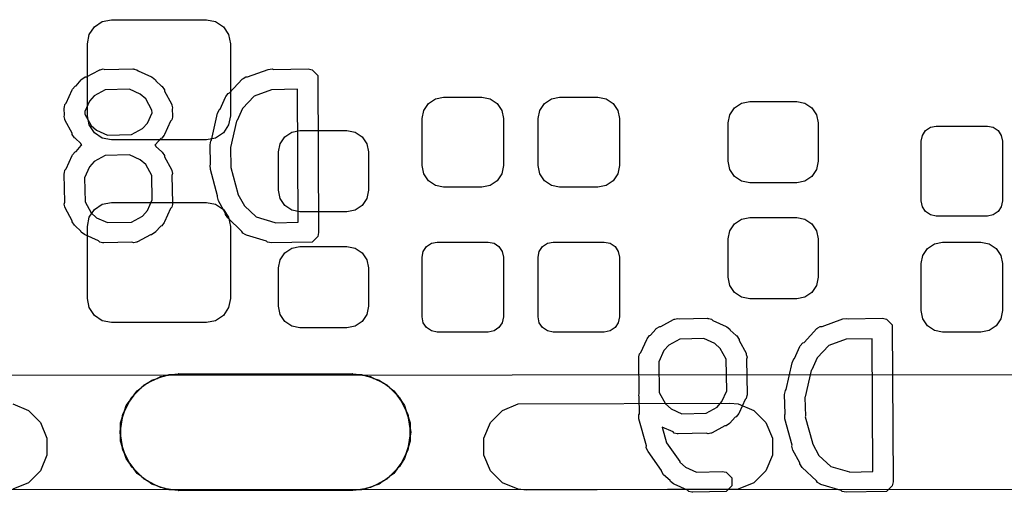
# Model space of a CAD drawing. Extents: x 138 to 258, y -115 to -93.
# Tile 6 of 44: x 142.66 to 146.97, y -111.49 to -109.42. Entities that reach past the tile are written whole.
import ezdxf

# ---------------------------------------------------------------- set-up
doc = ezdxf.new("R2010")
doc.units = 0
doc.layers.add('BLACK', color=7, linetype='CONTINUOUS')

msp = doc.modelspace()

# ---------------------------------------------------------------- linework, layer by layer
at = {"layer": 'BLACK', "linetype": 'CONTINUOUS'}
for p, q in [((142.967538, -109.485689), (142.99043, -109.45143)), ((142.99043, -109.45143), (143.024689, -109.428538)), ((143.024689, -109.428538), (143.0651, -109.4205)), ((143.0651, -109.4205), (143.4801, -109.4205)), ((143.4801, -109.4205), (143.520511, -109.428538)), ((143.520511, -109.428538), (143.55477, -109.45143)), ((143.55477, -109.45143), (143.577662, -109.485689)), ((142.9595, -109.5261), (142.967538, -109.485689)), ((143.577662, -109.485689), (143.5857, -109.5261)), ((142.9595, -109.8411), (142.9595, -109.5261)), ((143.5857, -109.5261), (143.5857, -109.8411)), ((142.934914, -109.681423), (142.949747, -109.671512)), ((142.949747, -109.671512), (142.955042, -109.671512)), ((142.955042, -109.671512), (143.010658, -109.640928)), ((143.010658, -109.640928), (143.012866, -109.640323)), ((143.012866, -109.640323), (143.013609, -109.639581)), ((143.013609, -109.639581), (143.015765, -109.639529)), ((143.015765, -109.639529), (143.027864, -109.636216)), ((143.027864, -109.636216), (143.036325, -109.639036)), ((143.036325, -109.639036), (143.158831, -109.636101)), ((143.158831, -109.636101), (143.161076, -109.636547)), ((143.161076, -109.636547), (143.162072, -109.636216)), ((143.162072, -109.636216), (143.164164, -109.637161)), ((143.164164, -109.637161), (143.176327, -109.639581)), ((143.176327, -109.639581), (143.181944, -109.645198)), ((143.181944, -109.645198), (143.240163, -109.671512)), ((143.240163, -109.671512), (143.240191, -109.671513)), ((143.240191, -109.671513), (143.240219, -109.671538)), ((143.240219, -109.671538), (143.243141, -109.672859)), ((143.243141, -109.672859), (143.257233, -109.683796)), ((143.641849, -109.678453), (143.652237, -109.671512)), ((143.652237, -109.671512), (143.6608, -109.671512)), ((143.6608, -109.671512), (143.751071, -109.638447)), ((143.751071, -109.638447), (143.768769, -109.636216)), ((143.768769, -109.636216), (143.77446, -109.639061)), ((143.77446, -109.639061), (143.925185, -109.636101)), ((143.925185, -109.636101), (143.942681, -109.639581)), ((143.942681, -109.639581), (143.967425, -109.664325)), ((143.967425, -109.664325), (143.970905, -110.352381)), ((142.894418, -109.725237), (142.905355, -109.711145)), ((142.905355, -109.711145), (142.909579, -109.709736)), ((142.909579, -109.709736), (142.932652, -109.68395)), ((142.932652, -109.68395), (142.932704, -109.683796)), ((142.932704, -109.683796), (142.932874, -109.683702)), ((142.932874, -109.683702), (142.934914, -109.681423)), ((143.257233, -109.683796), (143.258641, -109.688022)), ((143.258641, -109.688022), (143.284424, -109.711092)), ((143.284424, -109.711092), (143.284581, -109.711145)), ((143.284581, -109.711145), (143.284675, -109.711317)), ((143.284675, -109.711317), (143.286954, -109.713356)), ((143.286954, -109.713356), (143.296865, -109.728188)), ((143.581285, -109.741285), (143.637405, -109.681423)), ((143.637405, -109.681423), (143.639308, -109.680151)), ((143.639308, -109.680151), (143.639778, -109.679212)), ((143.639778, -109.679212), (143.641849, -109.678453)), ((142.866757, -109.786433), (142.893071, -109.728217)), ((142.893071, -109.728187), (142.893098, -109.728156)), ((142.893071, -109.728217), (142.893071, -109.728187)), ((142.893098, -109.728156), (142.894418, -109.725237)), ((142.98938, -109.753715), (142.967898, -109.777723)), ((143.037245, -109.727393), (142.98938, -109.753715)), ((143.143125, -109.724856), (143.037245, -109.727393)), ((143.190656, -109.74634), (143.143125, -109.724856)), ((143.21466, -109.767819), (143.190656, -109.74634)), ((143.296865, -109.728188), (143.296864, -109.733482)), ((143.296864, -109.733482), (143.32745, -109.7891)), ((143.539904, -109.81264), (143.563631, -109.760148)), ((143.563631, -109.760118), (143.563657, -109.760089)), ((143.563631, -109.760148), (143.563631, -109.760118)), ((143.563657, -109.760089), (143.564978, -109.757168)), ((143.564978, -109.757168), (143.575915, -109.743076)), ((143.575915, -109.743076), (143.581285, -109.741285)), ((143.689557, -109.75516), (143.638447, -109.80968)), ((143.76516, -109.727467), (143.689557, -109.75516)), ((143.765528, -109.727541), (143.76516, -109.727467)), ((143.879684, -109.725298), (143.765528, -109.727541)), ((143.882629, -110.307496), (143.879684, -109.725298)), ((144.482415, -109.766904), (144.51838, -109.75975)), ((144.51838, -109.75975), (144.68602, -109.75975)), ((144.68602, -109.75975), (144.721985, -109.766904)), ((144.990415, -109.766904), (145.02638, -109.75975)), ((145.02638, -109.75975), (145.19402, -109.75975)), ((145.19402, -109.75975), (145.229985, -109.766904)), ((142.857775, -109.806306), (142.85872, -109.804213)), ((142.85872, -109.804213), (142.86114, -109.792051)), ((142.86114, -109.792051), (142.866757, -109.786433)), ((142.967898, -109.777723), (142.947749, -109.822301)), ((143.241311, -109.816282), (143.21466, -109.767819)), ((143.32745, -109.7891), (143.328054, -109.791308)), ((143.328054, -109.791308), (143.328797, -109.792051)), ((143.328797, -109.792051), (143.328983, -109.794699)), ((143.328983, -109.794699), (143.332162, -109.806305)), ((144.431554, -109.817765), (144.451926, -109.787276)), ((144.451926, -109.787276), (144.482415, -109.766904)), ((144.721985, -109.766904), (144.752474, -109.787276)), ((144.752474, -109.787276), (144.772846, -109.817765)), ((144.939554, -109.817765), (144.959926, -109.787276)), ((144.959926, -109.787276), (144.990415, -109.766904)), ((145.229985, -109.766904), (145.260474, -109.787276)), ((145.260474, -109.787276), (145.280846, -109.817765)), ((145.791776, -109.806326), (145.822265, -109.785954)), ((145.822265, -109.785954), (145.85823, -109.7788)), ((145.85823, -109.7788), (146.06397, -109.7788)), ((146.06397, -109.7788), (146.099935, -109.785954)), ((146.099935, -109.785954), (146.130424, -109.806326)), ((142.85766, -109.809547), (142.858106, -109.807301)), ((142.859724, -109.83887), (142.85766, -109.809547)), ((142.858106, -109.807301), (142.857775, -109.806306)), ((142.857775, -109.844719), (142.859724, -109.83887)), ((142.860953, -109.856324), (142.857775, -109.844719)), ((142.947749, -109.822301), (142.948625, -109.834743)), ((142.948625, -109.834743), (142.975273, -109.883202)), ((142.967538, -109.881511), (142.9595, -109.8411)), ((143.222036, -109.873301), (143.242187, -109.828722)), ((143.242187, -109.828722), (143.241311, -109.816282)), ((143.331215, -109.846813), (143.328797, -109.858974)), ((143.332162, -109.806305), (143.330212, -109.812153)), ((143.330212, -109.812153), (143.332277, -109.841478)), ((143.332162, -109.84472), (143.331215, -109.846813)), ((143.332277, -109.841478), (143.33183, -109.843724)), ((143.33183, -109.843724), (143.332162, -109.84472)), ((143.502965, -109.94851), (143.529585, -109.830389)), ((143.529585, -109.830389), (143.537205, -109.81426)), ((143.537205, -109.81426), (143.539904, -109.81264)), ((143.5857, -109.8411), (143.577662, -109.881511)), ((143.638447, -109.80968), (143.614833, -109.861924)), ((144.4244, -109.85373), (144.431554, -109.817765)), ((144.772846, -109.817765), (144.78, -109.85373)), ((144.9324, -109.85373), (144.939554, -109.817765)), ((145.280846, -109.817765), (145.288, -109.85373)), ((145.76425, -109.87278), (145.771404, -109.836815)), ((145.771404, -109.836815), (145.791776, -109.806326)), ((146.130424, -109.806326), (146.150796, -109.836815)), ((146.150796, -109.836815), (146.15795, -109.87278)), ((142.86114, -109.858974), (142.860953, -109.856324)), ((142.861882, -109.859716), (142.86114, -109.858974)), ((142.862487, -109.861924), (142.861882, -109.859716)), ((142.893071, -109.917542), (142.862487, -109.861924)), ((142.99043, -109.91577), (142.967538, -109.881511)), ((142.975273, -109.883202), (142.99928, -109.904683)), ((143.200555, -109.897309), (143.222036, -109.873301)), ((143.323179, -109.864591), (143.296865, -109.922808)), ((143.328797, -109.858974), (143.323179, -109.864591)), ((143.577662, -109.881511), (143.55477, -109.91577)), ((143.612303, -109.865183), (143.586363, -109.980293)), ((143.614833, -109.861924), (143.612303, -109.865183)), ((144.4244, -110.05947), (144.4244, -109.85373)), ((144.78, -109.85373), (144.78, -110.05947)), ((144.9324, -110.05947), (144.9324, -109.85373)), ((145.288, -109.85373), (145.288, -110.05947)), ((145.76425, -110.04042), (145.76425, -109.87278)), ((146.15795, -109.87278), (146.15795, -110.04042)), ((146.628143, -109.906093), (146.649568, -109.891777)), ((146.649568, -109.891777), (146.67484, -109.88675)), ((146.67484, -109.88675), (146.89836, -109.88675)), ((146.89836, -109.88675), (146.923632, -109.891777)), ((146.923632, -109.891777), (146.945057, -109.906093)), ((142.893072, -109.922838), (142.893071, -109.917542)), ((142.902983, -109.93767), (142.893072, -109.922838)), ((143.024689, -109.938662), (142.99043, -109.91577)), ((142.99928, -109.904683), (143.046811, -109.926168)), ((143.046811, -109.926168), (143.15269, -109.923631)), ((143.15269, -109.923631), (143.200555, -109.897309)), ((143.295518, -109.925788), (143.284581, -109.93988)), ((143.296837, -109.922868), (143.295518, -109.925788)), ((143.296865, -109.922838), (143.296837, -109.922868)), ((143.296865, -109.922808), (143.296865, -109.922838)), ((143.55477, -109.91577), (143.520511, -109.938662)), ((143.802904, -109.963815), (143.823276, -109.933326)), ((143.823276, -109.933326), (143.853765, -109.912954)), ((143.853765, -109.912954), (143.88973, -109.9058)), ((143.88973, -109.9058), (144.09547, -109.9058)), ((144.09547, -109.9058), (144.131435, -109.912954)), ((144.131435, -109.912954), (144.161924, -109.933326)), ((144.161924, -109.933326), (144.182296, -109.963815)), ((146.6088, -109.95279), (146.613827, -109.927518)), ((146.613827, -109.927518), (146.628143, -109.906093)), ((146.945057, -109.906093), (146.959373, -109.927518)), ((146.959373, -109.927518), (146.9644, -109.95279)), ((142.90526, -109.939707), (142.902983, -109.93767)), ((142.905355, -109.93988), (142.90526, -109.939707)), ((142.905511, -109.939932), (142.905355, -109.93988)), ((142.931294, -109.963001), (142.905511, -109.939932)), ((142.909579, -109.997119), (142.932652, -109.971333)), ((142.932703, -109.967228), (142.931294, -109.963001)), ((142.932652, -109.971333), (142.932704, -109.971179)), ((142.934841, -109.968887), (142.932703, -109.967228)), ((142.932704, -109.971179), (142.932874, -109.971085)), ((142.932874, -109.971085), (142.934841, -109.968887)), ((143.0651, -109.9467), (143.024689, -109.938662)), ((143.4801, -109.9467), (143.0651, -109.9467)), ((143.257062, -109.967321), (143.255095, -109.96952)), ((143.255095, -109.96952), (143.257233, -109.971179)), ((143.257233, -109.967228), (143.257062, -109.967321)), ((143.257284, -109.967073), (143.257233, -109.967228)), ((143.257233, -109.971179), (143.258641, -109.975405)), ((143.280356, -109.941288), (143.257284, -109.967073)), ((143.258641, -109.975405), (143.284424, -109.998475)), ((143.284581, -109.93988), (143.280356, -109.941288)), ((143.520511, -109.938662), (143.4801, -109.9467)), ((143.496288, -109.969204), (143.499768, -109.951708)), ((143.498914, -110.05472), (143.496288, -109.969204)), ((143.499768, -109.951708), (143.502965, -109.94851)), ((143.79575, -109.99978), (143.802904, -109.963815)), ((144.182296, -109.963815), (144.18945, -109.99978)), ((146.6088, -110.21441), (146.6088, -109.95279)), ((146.9644, -109.95279), (146.9644, -110.21441)), ((142.866757, -110.073816), (142.893071, -110.0156)), ((142.893071, -110.01557), (142.893098, -110.015539)), ((142.893071, -110.0156), (142.893071, -110.01557)), ((142.893098, -110.015539), (142.894418, -110.01262)), ((142.894418, -110.01262), (142.905355, -109.998528)), ((142.905355, -109.998528), (142.909579, -109.997119)), ((143.037245, -110.014776), (142.98938, -110.041098)), ((143.143125, -110.012239), (143.037245, -110.014776)), ((143.190656, -110.033723), (143.143125, -110.012239)), ((143.284424, -109.998475), (143.284581, -109.998528)), ((143.284581, -109.998528), (143.284675, -109.9987)), ((143.284675, -109.9987), (143.286954, -110.000739)), ((143.286954, -110.000739), (143.296865, -110.015571)), ((143.296865, -110.015571), (143.296864, -110.020865)), ((143.296864, -110.020865), (143.32745, -110.076483)), ((143.586363, -109.980293), (143.585201, -109.982751)), ((143.585201, -109.982751), (143.587728, -110.064998)), ((143.79575, -110.16742), (143.79575, -109.99978)), ((144.18945, -109.99978), (144.18945, -110.16742)), ((142.98938, -110.041098), (142.967898, -110.065106)), ((143.21466, -110.055202), (143.190656, -110.033723)), ((143.240984, -110.10307), (143.21466, -110.055202)), ((143.496786, -110.058269), (143.498914, -110.05472)), ((143.497653, -110.076087), (143.496786, -110.058269)), ((144.431554, -110.095435), (144.4244, -110.05947)), ((144.78, -110.05947), (144.772846, -110.095435)), ((144.939554, -110.095435), (144.9324, -110.05947)), ((145.288, -110.05947), (145.280846, -110.095435)), ((145.771404, -110.076385), (145.76425, -110.04042)), ((146.15795, -110.04042), (146.150796, -110.076385)), ((142.85766, -110.09693), (142.858106, -110.094684)), ((142.860595, -110.219434), (142.85766, -110.09693)), ((142.857775, -110.093689), (142.85872, -110.091596)), ((142.858106, -110.094684), (142.857775, -110.093689)), ((142.85872, -110.091596), (142.86114, -110.079434)), ((142.86114, -110.079434), (142.866757, -110.073816)), ((142.967898, -110.065106), (142.946415, -110.112635)), ((143.243521, -110.208948), (143.240984, -110.10307)), ((143.32745, -110.076483), (143.328054, -110.078691)), ((143.328054, -110.078691), (143.328797, -110.079434)), ((143.328797, -110.079434), (143.328848, -110.081589)), ((143.328848, -110.081589), (143.332162, -110.093688)), ((143.332162, -110.093688), (143.329341, -110.102149)), ((143.329341, -110.102149), (143.332277, -110.224655)), ((143.529583, -110.19222), (143.497653, -110.076087)), ((143.587728, -110.064998), (143.587097, -110.068166)), ((143.587097, -110.068166), (143.618295, -110.181635)), ((144.451926, -110.125924), (144.431554, -110.095435)), ((144.772846, -110.095435), (144.752474, -110.125924)), ((144.959926, -110.125924), (144.939554, -110.095435)), ((145.280846, -110.095435), (145.260474, -110.125924)), ((145.791776, -110.106874), (145.771404, -110.076385)), ((145.822265, -110.127246), (145.791776, -110.106874)), ((146.130424, -110.106874), (146.099935, -110.127246)), ((146.150796, -110.076385), (146.130424, -110.106874)), ((142.946415, -110.112635), (142.948952, -110.218515)), ((144.482415, -110.146296), (144.451926, -110.125924)), ((144.51838, -110.15345), (144.482415, -110.146296)), ((144.721985, -110.146296), (144.68602, -110.15345)), ((144.752474, -110.125924), (144.721985, -110.146296)), ((144.990415, -110.146296), (144.959926, -110.125924)), ((145.02638, -110.15345), (144.990415, -110.146296)), ((145.229985, -110.146296), (145.19402, -110.15345)), ((145.260474, -110.125924), (145.229985, -110.146296)), ((145.85823, -110.1344), (145.822265, -110.127246)), ((146.06397, -110.1344), (145.85823, -110.1344)), ((146.099935, -110.127246), (146.06397, -110.1344)), ((143.528335, -110.195965), (143.529583, -110.19222)), ((143.618295, -110.181635), (143.61844, -110.184635)), ((143.61844, -110.184635), (143.646764, -110.236141)), ((143.802904, -110.203385), (143.79575, -110.16742)), ((144.18945, -110.16742), (144.182296, -110.203385)), ((144.68602, -110.15345), (144.51838, -110.15345)), ((145.19402, -110.15345), (145.02638, -110.15345)), ((142.857775, -110.227896), (142.860595, -110.219434)), ((142.861088, -110.239993), (142.857775, -110.227896)), ((142.948952, -110.218515), (142.975273, -110.266379)), ((142.99043, -110.25143), (143.024689, -110.228538)), ((143.024689, -110.228538), (143.0651, -110.2205)), ((143.0651, -110.2205), (143.4801, -110.2205)), ((143.222035, -110.25648), (143.243521, -110.208948)), ((143.331215, -110.22999), (143.328797, -110.242151)), ((143.332162, -110.227897), (143.331215, -110.22999)), ((143.332277, -110.224655), (143.33183, -110.226901)), ((143.33183, -110.226901), (143.332162, -110.227897)), ((143.4801, -110.2205), (143.520511, -110.228538)), ((143.520511, -110.228538), (143.55477, -110.25143)), ((143.533047, -110.21317), (143.528335, -110.195965)), ((143.563631, -110.268787), (143.533047, -110.21317)), ((143.646764, -110.236141), (143.646815, -110.236328)), ((143.646815, -110.236328), (143.698026, -110.284336)), ((143.823276, -110.233874), (143.802904, -110.203385)), ((143.853765, -110.254246), (143.823276, -110.233874)), ((144.161924, -110.233874), (144.131435, -110.254246)), ((144.182296, -110.203385), (144.161924, -110.233874)), ((146.613827, -110.239682), (146.6088, -110.21441)), ((146.9644, -110.21441), (146.959373, -110.239682)), ((142.86114, -110.242151), (142.861088, -110.239993)), ((142.861882, -110.242893), (142.86114, -110.242151)), ((142.862487, -110.245101), (142.861882, -110.242893)), ((142.893071, -110.300718), (142.862487, -110.245101)), ((142.967538, -110.285689), (142.99043, -110.25143)), ((142.975273, -110.266379), (142.999282, -110.287862)), ((143.200555, -110.280487), (143.222035, -110.25648)), ((143.323179, -110.247768), (143.296864, -110.305985)), ((143.328797, -110.242151), (143.323179, -110.247768)), ((143.55477, -110.25143), (143.577662, -110.285689)), ((143.563631, -110.274084), (143.563631, -110.268787)), ((143.573542, -110.288916), (143.563631, -110.274084)), ((143.88973, -110.2614), (143.853765, -110.254246)), ((144.09547, -110.2614), (143.88973, -110.2614)), ((144.131435, -110.254246), (144.09547, -110.2614)), ((146.628143, -110.261107), (146.613827, -110.239682)), ((146.649568, -110.275423), (146.628143, -110.261107)), ((146.67484, -110.28045), (146.649568, -110.275423)), ((146.923632, -110.275423), (146.89836, -110.28045)), ((146.945057, -110.261107), (146.923632, -110.275423)), ((146.959373, -110.239682), (146.945057, -110.261107)), ((142.893071, -110.306015), (142.893071, -110.300718)), ((142.902982, -110.320847), (142.893071, -110.306015)), ((142.905261, -110.322886), (142.902982, -110.320847)), ((142.905355, -110.323057), (142.905261, -110.322886)), ((142.9595, -110.3261), (142.967538, -110.285689)), ((142.999282, -110.287862), (143.046811, -110.309345)), ((143.046811, -110.309345), (143.152691, -110.306808)), ((143.152691, -110.306808), (143.200555, -110.280487)), ((143.295518, -110.308965), (143.284581, -110.323057)), ((143.296838, -110.306043), (143.295518, -110.308965)), ((143.296865, -110.306014), (143.296838, -110.306043)), ((143.296864, -110.305985), (143.296865, -110.306014)), ((143.636032, -110.347498), (143.573542, -110.288916)), ((143.577662, -110.285689), (143.5857, -110.3261)), ((143.698026, -110.284336), (143.779986, -110.309007)), ((143.779986, -110.309007), (143.780844, -110.309496)), ((143.780844, -110.309496), (143.882629, -110.307496)), ((145.771404, -110.344815), (145.791776, -110.314326)), ((145.791776, -110.314326), (145.822265, -110.293954)), ((145.822265, -110.293954), (145.85823, -110.2868)), ((145.85823, -110.2868), (146.06397, -110.2868)), ((146.06397, -110.2868), (146.099935, -110.293954)), ((146.099935, -110.293954), (146.130424, -110.314326)), ((146.130424, -110.314326), (146.150796, -110.344815)), ((146.89836, -110.28045), (146.67484, -110.28045)), ((142.905509, -110.323108), (142.905355, -110.323057)), ((142.931295, -110.34618), (142.905509, -110.323108)), ((142.932704, -110.350406), (142.931295, -110.34618)), ((142.946796, -110.361343), (142.932704, -110.350406)), ((142.949717, -110.362663), (142.946796, -110.361343)), ((142.949747, -110.36269), (142.949717, -110.362663)), ((142.949776, -110.36269), (142.949747, -110.36269)), ((143.007991, -110.389003), (142.949776, -110.36269)), ((142.9595, -110.6411), (142.9595, -110.3261)), ((143.234895, -110.362689), (143.179277, -110.393274)), ((143.240191, -110.362689), (143.234895, -110.362689)), ((143.255023, -110.352778), (143.240191, -110.362689)), ((143.25706, -110.3505), (143.255023, -110.352778)), ((143.257233, -110.350406), (143.25706, -110.3505)), ((143.257285, -110.350249), (143.257233, -110.350406)), ((143.280355, -110.324465), (143.257285, -110.350249)), ((143.284581, -110.323057), (143.280355, -110.324465)), ((143.5857, -110.3261), (143.5857, -110.6411)), ((143.639778, -110.35499), (143.636032, -110.347498)), ((143.650608, -110.361163), (143.639778, -110.35499)), ((143.652237, -110.36269), (143.650608, -110.361163)), ((143.653287, -110.36269), (143.652237, -110.36269)), ((143.655276, -110.363824), (143.653287, -110.36269)), ((143.743916, -110.390505), (143.655276, -110.363824)), ((143.970905, -110.352381), (143.967425, -110.369877)), ((145.76425, -110.38078), (145.771404, -110.344815)), ((146.150796, -110.344815), (146.15795, -110.38078)), ((143.013609, -110.394621), (143.007991, -110.389003)), ((143.025771, -110.39704), (143.013609, -110.394621)), ((143.027864, -110.397986), (143.025771, -110.39704)), ((143.028859, -110.397654), (143.027864, -110.397986)), ((143.031105, -110.398101), (143.028859, -110.397654)), ((143.15361, -110.395165), (143.031105, -110.398101)), ((143.162072, -110.397986), (143.15361, -110.395165)), ((143.174169, -110.394672), (143.162072, -110.397986)), ((143.176327, -110.394621), (143.174169, -110.394672)), ((143.177069, -110.393878), (143.176327, -110.394621)), ((143.179277, -110.393274), (143.177069, -110.393878)), ((143.748032, -110.394621), (143.743916, -110.390505)), ((143.765528, -110.398101), (143.748032, -110.394621)), ((143.942681, -110.394621), (143.765528, -110.398101)), ((143.967425, -110.369877), (143.942681, -110.394621)), ((144.443743, -110.414093), (144.465168, -110.399777)), ((144.465168, -110.399777), (144.49044, -110.39475)), ((144.49044, -110.39475), (144.71396, -110.39475)), ((144.71396, -110.39475), (144.739232, -110.399777)), ((144.739232, -110.399777), (144.760657, -110.414093)), ((144.951743, -110.414093), (144.973168, -110.399777)), ((144.973168, -110.399777), (144.99844, -110.39475)), ((144.99844, -110.39475), (145.22196, -110.39475)), ((145.22196, -110.39475), (145.247232, -110.399777)), ((145.247232, -110.399777), (145.268657, -110.414093)), ((145.76425, -110.54842), (145.76425, -110.38078)), ((146.15795, -110.38078), (146.15795, -110.54842)), ((146.636326, -110.422276), (146.666815, -110.401904)), ((146.666815, -110.401904), (146.70278, -110.39475)), ((146.70278, -110.39475), (146.87042, -110.39475)), ((146.87042, -110.39475), (146.906385, -110.401904)), ((146.906385, -110.401904), (146.936874, -110.422276)), ((143.802904, -110.471815), (143.823276, -110.441326)), ((143.823276, -110.441326), (143.853765, -110.420954)), ((143.853765, -110.420954), (143.88973, -110.4138)), ((143.88973, -110.4138), (144.09547, -110.4138)), ((144.09547, -110.4138), (144.131435, -110.420954)), ((144.131435, -110.420954), (144.161924, -110.441326)), ((144.161924, -110.441326), (144.182296, -110.471815)), ((144.4244, -110.46079), (144.429427, -110.435518)), ((144.429427, -110.435518), (144.443743, -110.414093)), ((144.760657, -110.414093), (144.774973, -110.435518)), ((144.774973, -110.435518), (144.78, -110.46079)), ((144.9324, -110.46079), (144.937427, -110.435518)), ((144.937427, -110.435518), (144.951743, -110.414093)), ((145.268657, -110.414093), (145.282973, -110.435518)), ((145.282973, -110.435518), (145.288, -110.46079)), ((146.615954, -110.452765), (146.636326, -110.422276)), ((146.936874, -110.422276), (146.957246, -110.452765)), ((143.79575, -110.50778), (143.802904, -110.471815)), ((144.182296, -110.471815), (144.18945, -110.50778)), ((144.4244, -110.72241), (144.4244, -110.46079)), ((144.78, -110.46079), (144.78, -110.72241)), ((144.9324, -110.72241), (144.9324, -110.46079)), ((145.288, -110.46079), (145.288, -110.72241)), ((146.6088, -110.48873), (146.615954, -110.452765)), ((146.6088, -110.69447), (146.6088, -110.48873)), ((146.957246, -110.452765), (146.9644, -110.48873)), ((146.9644, -110.48873), (146.9644, -110.69447)), ((143.79575, -110.67542), (143.79575, -110.50778)), ((144.18945, -110.50778), (144.18945, -110.67542)), ((145.771404, -110.584385), (145.76425, -110.54842)), ((146.15795, -110.54842), (146.150796, -110.584385)), ((145.791776, -110.614874), (145.771404, -110.584385)), ((145.822265, -110.635246), (145.791776, -110.614874)), ((146.130424, -110.614874), (146.099935, -110.635246)), ((146.150796, -110.584385), (146.130424, -110.614874)), ((142.967538, -110.681511), (142.9595, -110.6411)), ((143.5857, -110.6411), (143.577662, -110.681511)), ((145.85823, -110.6424), (145.822265, -110.635246)), ((146.06397, -110.6424), (145.85823, -110.6424)), ((146.099935, -110.635246), (146.06397, -110.6424)), ((142.99043, -110.71577), (142.967538, -110.681511)), ((143.577662, -110.681511), (143.55477, -110.71577)), ((143.802904, -110.711385), (143.79575, -110.67542)), ((144.18945, -110.67542), (144.182296, -110.711385)), ((146.615954, -110.730435), (146.6088, -110.69447)), ((146.9644, -110.69447), (146.957246, -110.730435)), ((143.024689, -110.738662), (142.99043, -110.71577)), ((143.0651, -110.7467), (143.024689, -110.738662)), ((143.4801, -110.7467), (143.0651, -110.7467)), ((143.520511, -110.738662), (143.4801, -110.7467)), ((143.55477, -110.71577), (143.520511, -110.738662)), ((143.823276, -110.741874), (143.802904, -110.711385)), ((143.853765, -110.762246), (143.823276, -110.741874)), ((144.161924, -110.741874), (144.131435, -110.762246)), ((144.182296, -110.711385), (144.161924, -110.741874)), ((144.429427, -110.747682), (144.4244, -110.72241)), ((144.443743, -110.769107), (144.429427, -110.747682)), ((144.774973, -110.747682), (144.760657, -110.769107)), ((144.78, -110.72241), (144.774973, -110.747682)), ((144.937427, -110.747682), (144.9324, -110.72241)), ((144.951743, -110.769107), (144.937427, -110.747682)), ((145.282973, -110.747682), (145.268657, -110.769107)), ((145.288, -110.72241), (145.282973, -110.747682)), ((145.469642, -110.763712), (145.525258, -110.733128)), ((145.525258, -110.733128), (145.527466, -110.732523)), ((145.527466, -110.732523), (145.528209, -110.731781)), ((145.528209, -110.731781), (145.530365, -110.731729)), ((145.530365, -110.731729), (145.542464, -110.728416)), ((145.542464, -110.728416), (145.550925, -110.731236)), ((145.550925, -110.731236), (145.673431, -110.728301)), ((145.673431, -110.728301), (145.675676, -110.728747)), ((145.675676, -110.728747), (145.676672, -110.728416)), ((145.676672, -110.728416), (145.678764, -110.729361)), ((145.678764, -110.729361), (145.690927, -110.731781)), ((145.690927, -110.731781), (145.696544, -110.737398)), ((145.696544, -110.737398), (145.754763, -110.763712)), ((146.1754, -110.763712), (146.265671, -110.730647)), ((146.265671, -110.730647), (146.283369, -110.728416)), ((146.283369, -110.728416), (146.28906, -110.731261)), ((146.28906, -110.731261), (146.439785, -110.728301)), ((146.439785, -110.728301), (146.457281, -110.731781)), ((146.457281, -110.731781), (146.482025, -110.756525)), ((146.636326, -110.760924), (146.615954, -110.730435)), ((146.957246, -110.730435), (146.936874, -110.760924)), ((143.88973, -110.7694), (143.853765, -110.762246)), ((144.09547, -110.7694), (143.88973, -110.7694)), ((144.131435, -110.762246), (144.09547, -110.7694)), ((144.465168, -110.783423), (144.443743, -110.769107)), ((144.49044, -110.78845), (144.465168, -110.783423)), ((144.71396, -110.78845), (144.49044, -110.78845)), ((144.739232, -110.783423), (144.71396, -110.78845)), ((144.760657, -110.769107), (144.739232, -110.783423)), ((144.973168, -110.783423), (144.951743, -110.769107)), ((144.99844, -110.78845), (144.973168, -110.783423)), ((145.22196, -110.78845), (144.99844, -110.78845)), ((145.247232, -110.783423), (145.22196, -110.78845)), ((145.268657, -110.769107), (145.247232, -110.783423)), ((145.424179, -110.801936), (145.447252, -110.77615)), ((145.447252, -110.77615), (145.447304, -110.775996)), ((145.447304, -110.775996), (145.447474, -110.775902)), ((145.447474, -110.775902), (145.449514, -110.773623)), ((145.449514, -110.773623), (145.464347, -110.763712)), ((145.464347, -110.763712), (145.469642, -110.763712)), ((145.754763, -110.763712), (145.754791, -110.763713)), ((145.754791, -110.763713), (145.754819, -110.763738)), ((145.754819, -110.763738), (145.757741, -110.765059)), ((145.757741, -110.765059), (145.771833, -110.775996)), ((145.771833, -110.775996), (145.773241, -110.780222)), ((145.773241, -110.780222), (145.799024, -110.803292)), ((146.095885, -110.833485), (146.152005, -110.773623)), ((146.152005, -110.773623), (146.153908, -110.772351)), ((146.153908, -110.772351), (146.154378, -110.771412)), ((146.154378, -110.771412), (146.156449, -110.770653)), ((146.156449, -110.770653), (146.166837, -110.763712)), ((146.166837, -110.763712), (146.1754, -110.763712)), ((146.482025, -110.756525), (146.485505, -111.444581)), ((146.666815, -110.781296), (146.636326, -110.760924)), ((146.70278, -110.78845), (146.666815, -110.781296)), ((146.87042, -110.78845), (146.70278, -110.78845)), ((146.906385, -110.781296), (146.87042, -110.78845)), ((146.936874, -110.760924), (146.906385, -110.781296)), ((145.381357, -110.878633), (145.407671, -110.820417)), ((145.407671, -110.820387), (145.407698, -110.820356)), ((145.407671, -110.820417), (145.407671, -110.820387)), ((145.407698, -110.820356), (145.409018, -110.817437)), ((145.409018, -110.817437), (145.419955, -110.803345)), ((145.419955, -110.803345), (145.424179, -110.801936)), ((145.551845, -110.819593), (145.50398, -110.845915)), ((145.657725, -110.817056), (145.551845, -110.819593)), ((145.705256, -110.83854), (145.657725, -110.817056)), ((145.72926, -110.860019), (145.705256, -110.83854)), ((145.799024, -110.803292), (145.799181, -110.803345)), ((145.799181, -110.803345), (145.799275, -110.803517)), ((145.799275, -110.803517), (145.801554, -110.805556)), ((145.801554, -110.805556), (145.811465, -110.820388)), ((145.811465, -110.820388), (145.811464, -110.825682)), ((145.811464, -110.825682), (145.84205, -110.8813)), ((146.079578, -110.849368), (146.090515, -110.835276)), ((146.090515, -110.835276), (146.095885, -110.833485)), ((146.27976, -110.819667), (146.204157, -110.84736)), ((146.280128, -110.819741), (146.27976, -110.819667)), ((146.394284, -110.817498), (146.280128, -110.819741)), ((146.397229, -111.399696), (146.394284, -110.817498)), ((145.37574, -110.884251), (145.381357, -110.878633)), ((145.482498, -110.869923), (145.460653, -110.918253)), ((145.50398, -110.845915), (145.482498, -110.869923)), ((145.755556, -110.907837), (145.72926, -110.860019)), ((145.84205, -110.8813), (145.842654, -110.883508)), ((146.054504, -110.90484), (146.078231, -110.852348)), ((146.078231, -110.852318), (146.078257, -110.852289)), ((146.078231, -110.852348), (146.078231, -110.852318)), ((146.078257, -110.852289), (146.079578, -110.849368)), ((146.204157, -110.84736), (146.153047, -110.90188)), ((145.37226, -110.901747), (145.372706, -110.899501)), ((145.374264, -111.058976), (145.37226, -110.901747)), ((145.372375, -110.898506), (145.37332, -110.896413)), ((145.372706, -110.899501), (145.372375, -110.898506)), ((145.37332, -110.896413), (145.37574, -110.884251)), ((145.460653, -110.918253), (145.462373, -111.053118)), ((145.758258, -111.045393), (145.755556, -110.907837)), ((145.842654, -110.883508), (145.843397, -110.884251)), ((145.843397, -110.884251), (145.843438, -110.88637)), ((145.843438, -110.88637), (145.846762, -110.898505)), ((145.846762, -110.898505), (145.843848, -110.907244)), ((145.843848, -110.907244), (145.846877, -111.061404)), ((146.017565, -111.04071), (146.044185, -110.922589)), ((146.044185, -110.922589), (146.051805, -110.90646)), ((146.051805, -110.90646), (146.054504, -110.90484)), ((146.153047, -110.90188), (146.129433, -110.954124)), ((146.126903, -110.957383), (146.100963, -111.072493)), ((146.129433, -110.954124), (146.126903, -110.957383)), ((141.706502, -110.977341), (151.744362, -110.972714)), ((143.264249, -110.991195), (143.222026, -111.012709)), ((143.222026, -111.012709), (143.241433, -110.998609)), ((143.241433, -110.998609), (143.264249, -110.991195)), ((143.294754, -110.981283), (143.264249, -110.991195)), ((143.264249, -110.991195), (143.278717, -110.983824)), ((143.278717, -110.983824), (143.294754, -110.981283)), ((143.294754, -110.981283), (143.317572, -110.97387)), ((143.341563, -110.97387), (143.294754, -110.981283)), ((143.317572, -110.97387), (143.341563, -110.97387)), ((143.341563, -110.97387), (143.3576, -110.97133)), ((143.3576, -110.97387), (143.341563, -110.97387)), ((143.357114, -110.971427), (143.356427, -110.972114)), ((143.356427, -110.972114), (143.356427, -110.973086)), ((143.356427, -110.973086), (143.357114, -110.973773)), ((143.357696, -110.971426), (143.357114, -110.971427)), ((143.357114, -110.973773), (143.3576, -110.97387)), ((143.3576, -110.97133), (143.357696, -110.971426)), ((143.3576, -110.97387), (143.35887, -110.9726)), ((144.119503, -110.973773), (143.3576, -110.97387)), ((143.357696, -110.971426), (144.1196, -110.97133)), ((143.35887, -110.9726), (143.357696, -110.971426)), ((144.1196, -110.97133), (144.11833, -110.9726)), ((144.11833, -110.9726), (144.119503, -110.973773)), ((144.1196, -110.97387), (144.119503, -110.973773)), ((144.119503, -110.973773), (144.120086, -110.973773)), ((144.120086, -110.971427), (144.1196, -110.97133)), ((144.1196, -110.97133), (144.135637, -110.97387)), ((144.135637, -110.97387), (144.1196, -110.97387)), ((144.120773, -110.972114), (144.120086, -110.971427)), ((144.120086, -110.973773), (144.120773, -110.973086)), ((144.120773, -110.973086), (144.120773, -110.972114)), ((144.182445, -110.981283), (144.135637, -110.97387)), ((144.135637, -110.97387), (144.159628, -110.97387)), ((144.159628, -110.97387), (144.182445, -110.981283)), ((144.21295, -110.991195), (144.182445, -110.981283)), ((144.182445, -110.981283), (144.198483, -110.983824)), ((144.198483, -110.983824), (144.21295, -110.991195)), ((144.255173, -111.012709), (144.21295, -110.991195)), ((144.21295, -110.991195), (144.235767, -110.998609)), ((144.235767, -110.998609), (144.255173, -111.012709)), ((143.19607, -111.031567), (143.162567, -111.06507)), ((143.162567, -111.06507), (143.176666, -111.045666)), ((143.176666, -111.045666), (143.19607, -111.031567)), ((143.222026, -111.012709), (143.19607, -111.031567)), ((143.19607, -111.031567), (143.207556, -111.020082)), ((143.207556, -111.020082), (143.222026, -111.012709)), ((144.281129, -111.031567), (144.255173, -111.012709)), ((144.255173, -111.012709), (144.269644, -111.020082)), ((144.269644, -111.020082), (144.281129, -111.031567)), ((144.314632, -111.06507), (144.281129, -111.031567)), ((144.281129, -111.031567), (144.300534, -111.045666)), ((144.300534, -111.045666), (144.314632, -111.06507)), ((145.462373, -111.053118), (145.489873, -111.103128)), ((145.736636, -111.093227), (145.758258, -111.045393)), ((146.010888, -111.061404), (146.014368, -111.043908)), ((146.014368, -111.043908), (146.017565, -111.04071)), ((143.143709, -111.091026), (143.122195, -111.133249)), ((143.129609, -111.110433), (143.143709, -111.091026)), ((143.162567, -111.06507), (143.143709, -111.091026)), ((143.143709, -111.091026), (143.151082, -111.076556)), ((143.151082, -111.076556), (143.162567, -111.06507)), ((144.33349, -111.091026), (144.314632, -111.06507)), ((144.314632, -111.06507), (144.326118, -111.076556)), ((144.326118, -111.076556), (144.33349, -111.091026)), ((144.355004, -111.133249), (144.33349, -111.091026)), ((144.33349, -111.091026), (144.347591, -111.110433)), ((145.372375, -111.064645), (145.374264, -111.058976)), ((145.374432, -111.072158), (145.372375, -111.064645)), ((145.375375, -111.146106), (145.374432, -111.072158)), ((145.715155, -111.117235), (145.736636, -111.093227)), ((145.837779, -111.084517), (145.811465, -111.142734)), ((145.843397, -111.0789), (145.837779, -111.084517)), ((145.845815, -111.066739), (145.843397, -111.0789)), ((145.846762, -111.064646), (145.845815, -111.066739)), ((145.846877, -111.061404), (145.84643, -111.06365)), ((145.84643, -111.06365), (145.846762, -111.064646)), ((146.013514, -111.14692), (146.010888, -111.061404)), ((146.100963, -111.072493), (146.099801, -111.074951)), ((146.099801, -111.074951), (146.102328, -111.157198)), ((142.632765, -111.10326), (142.701436, -111.131705)), ((142.701436, -111.131705), (142.753995, -111.184264)), ((143.122195, -111.133249), (143.112283, -111.163754)), ((143.114824, -111.147717), (143.122195, -111.133249)), ((143.122195, -111.133249), (143.129609, -111.110433)), ((144.347591, -111.110433), (144.355004, -111.133249)), ((144.364916, -111.163754), (144.355004, -111.133249)), ((144.355004, -111.133249), (144.362376, -111.147717)), ((144.723205, -111.184264), (144.775764, -111.131705)), ((144.775764, -111.131705), (144.844435, -111.10326)), ((144.844435, -111.10326), (145.7706, -111.0996)), ((145.489873, -111.103128), (145.51388, -111.124609)), ((145.51388, -111.124609), (145.561411, -111.146094)), ((145.66729, -111.143557), (145.715155, -111.117235)), ((145.7706, -111.0996), (145.807765, -111.10326)), ((145.807765, -111.10326), (145.876436, -111.131705)), ((145.876436, -111.131705), (145.928995, -111.184264)), ((142.753995, -111.184264), (142.78244, -111.252935)), ((143.10487, -111.186572), (143.112283, -111.163754)), ((143.112283, -111.163754), (143.10487, -111.210563)), ((143.112283, -111.163754), (143.114824, -111.147717)), ((144.362376, -111.147717), (144.364916, -111.163754)), ((144.37233, -111.210563), (144.364916, -111.163754)), ((144.364916, -111.163754), (144.37233, -111.186572)), ((144.69476, -111.252935), (144.723205, -111.184264)), ((145.372758, -111.150469), (145.375375, -111.146106)), ((145.373625, -111.168287), (145.372758, -111.150469)), ((145.406353, -111.287328), (145.373625, -111.168287)), ((145.561411, -111.146094), (145.66729, -111.143557)), ((145.794956, -111.161214), (145.771884, -111.186999)), ((145.799181, -111.159806), (145.794956, -111.161214)), ((145.810118, -111.145714), (145.799181, -111.159806)), ((145.811437, -111.142794), (145.810118, -111.145714)), ((145.811465, -111.142764), (145.811437, -111.142794)), ((145.811465, -111.142734), (145.811465, -111.142764)), ((145.928995, -111.184264), (145.95744, -111.252935)), ((146.011386, -111.150469), (146.013514, -111.14692)), ((146.012253, -111.168287), (146.011386, -111.150469)), ((146.044183, -111.28442), (146.012253, -111.168287)), ((146.102328, -111.157198), (146.101697, -111.160366)), ((146.101697, -111.160366), (146.132895, -111.273835)), ((143.10233, -111.2266), (143.10487, -111.210563)), ((143.10487, -111.242636), (143.10233, -111.2266)), ((143.10487, -111.210563), (143.10487, -111.186572)), ((143.10487, -111.210563), (143.10487, -111.2266)), ((143.10487, -111.2266), (143.10487, -111.242636)), ((144.37233, -111.186572), (144.37233, -111.210563)), ((144.37233, -111.2266), (144.37233, -111.210563)), ((144.37233, -111.210563), (144.37487, -111.2266)), ((144.37487, -111.2266), (144.37233, -111.242636)), ((144.37233, -111.242636), (144.37233, -111.2266)), ((145.522591, -111.225752), (145.47515, -111.204308)), ((145.47515, -111.204308), (145.494229, -111.273703)), ((145.528209, -111.23137), (145.522591, -111.225752)), ((145.749495, -111.199438), (145.693878, -111.230023)), ((145.754791, -111.199438), (145.749495, -111.199438)), ((145.769623, -111.189527), (145.754791, -111.199438)), ((145.771662, -111.187247), (145.769623, -111.189527)), ((145.771833, -111.187154), (145.771662, -111.187247)), ((145.771884, -111.186999), (145.771833, -111.187154)), ((142.78244, -111.252935), (142.78244, -111.327265)), ((143.10487, -111.266628), (143.10487, -111.242636)), ((143.10487, -111.242636), (143.112283, -111.289445)), ((143.112283, -111.289445), (143.10487, -111.266628)), ((144.364916, -111.289445), (144.37233, -111.242636)), ((144.37233, -111.266628), (144.364916, -111.289445)), ((144.37233, -111.242636), (144.37233, -111.266628)), ((144.69476, -111.327265), (144.69476, -111.252935)), ((145.540369, -111.233788), (145.528209, -111.23137)), ((145.542463, -111.234735), (145.540369, -111.233788)), ((145.543458, -111.234403), (145.542463, -111.234735)), ((145.545705, -111.23485), (145.543458, -111.234403)), ((145.668211, -111.231914), (145.545705, -111.23485)), ((145.676673, -111.234735), (145.668211, -111.231914)), ((145.688771, -111.231421), (145.676673, -111.234735)), ((145.690927, -111.23137), (145.688771, -111.231421)), ((145.691669, -111.230627), (145.690927, -111.23137)), ((145.693878, -111.230023), (145.691669, -111.230627)), ((145.95744, -111.252935), (145.95744, -111.327265)), ((143.114824, -111.305483), (143.112283, -111.289445)), ((143.112283, -111.289445), (143.122195, -111.31995)), ((143.122195, -111.31995), (143.114824, -111.305483)), ((144.355004, -111.31995), (144.364916, -111.289445)), ((144.362376, -111.305483), (144.355004, -111.31995)), ((144.364916, -111.289445), (144.362376, -111.305483)), ((145.40506, -111.293797), (145.406353, -111.287328)), ((145.41187, -111.310285), (145.40506, -111.293797)), ((145.413173, -111.312133), (145.41187, -111.310285)), ((145.413176, -111.312142), (145.413173, -111.312133)), ((145.413182, -111.312145), (145.413176, -111.312142)), ((145.471534, -111.394885), (145.413182, -111.312145)), ((145.494229, -111.273703), (145.551815, -111.355357)), ((146.042935, -111.288165), (146.044183, -111.28442)), ((146.047647, -111.30537), (146.042935, -111.288165)), ((146.078231, -111.360987), (146.047647, -111.30537)), ((146.132895, -111.273835), (146.13304, -111.276835)), ((146.13304, -111.276835), (146.161364, -111.328341)), ((142.78244, -111.327265), (142.753995, -111.395936)), ((143.129609, -111.342767), (143.122195, -111.31995)), ((143.122195, -111.31995), (143.143709, -111.362173)), ((143.143709, -111.362173), (143.129609, -111.342767)), ((144.33349, -111.362173), (144.355004, -111.31995)), ((144.347591, -111.342767), (144.33349, -111.362173)), ((144.355004, -111.31995), (144.347591, -111.342767)), ((144.723205, -111.395936), (144.69476, -111.327265)), ((145.551815, -111.355357), (145.5528, -111.357743)), ((145.95744, -111.327265), (145.928995, -111.395936)), ((146.161364, -111.328341), (146.161415, -111.328528)), ((146.161415, -111.328528), (146.212626, -111.376536)), ((142.753995, -111.395936), (142.701436, -111.448495)), ((143.151082, -111.376644), (143.143709, -111.362173)), ((143.143709, -111.362173), (143.162567, -111.388129)), ((143.162567, -111.388129), (143.151082, -111.376644)), ((143.176666, -111.407534), (143.162567, -111.388129)), ((143.162567, -111.388129), (143.19607, -111.421632)), ((144.281129, -111.421632), (144.314632, -111.388129)), ((144.314632, -111.388129), (144.300534, -111.407534)), ((144.314632, -111.388129), (144.33349, -111.362173)), ((144.326118, -111.376644), (144.314632, -111.388129)), ((144.33349, -111.362173), (144.326118, -111.376644)), ((144.775764, -111.448495), (144.723205, -111.395936)), ((145.471534, -111.398214), (145.471534, -111.394885)), ((145.481445, -111.413046), (145.471534, -111.398214)), ((145.5528, -111.357743), (145.577742, -111.38006)), ((145.577742, -111.38006), (145.625274, -111.401545)), ((145.625274, -111.401545), (145.737294, -111.398861)), ((145.737294, -111.398861), (145.75479, -111.402341)), ((145.928995, -111.395936), (145.876436, -111.448495)), ((146.078231, -111.366284), (146.078231, -111.360987)), ((146.088142, -111.381116), (146.078231, -111.366284)), ((146.150632, -111.439698), (146.088142, -111.381116)), ((146.212626, -111.376536), (146.294586, -111.401207)), ((146.295444, -111.401696), (146.397229, -111.399696)), ((143.19607, -111.421632), (143.176666, -111.407534)), ((143.207556, -111.433118), (143.19607, -111.421632)), ((143.19607, -111.421632), (143.222026, -111.44049)), ((143.222026, -111.44049), (143.207556, -111.433118)), ((143.241433, -111.454591), (143.222026, -111.44049)), ((143.222026, -111.44049), (143.264249, -111.462004)), ((144.21295, -111.462004), (144.255173, -111.44049)), ((144.255173, -111.44049), (144.235767, -111.454591)), ((144.255173, -111.44049), (144.281129, -111.421632)), ((144.269644, -111.433118), (144.255173, -111.44049)), ((144.281129, -111.421632), (144.269644, -111.433118)), ((144.300534, -111.407534), (144.281129, -111.421632)), ((145.509757, -111.438379), (145.481445, -111.413046)), ((145.511166, -111.442606), (145.509757, -111.438379)), ((145.525259, -111.453543), (145.511166, -111.442606)), ((145.75479, -111.402341), (145.779534, -111.427085)), ((145.779534, -111.427085), (145.779534, -111.462077)), ((146.154378, -111.44719), (146.150632, -111.439698)), ((146.294586, -111.401207), (146.295444, -111.401696)), ((152.043153, -111.475719), (141.4526, -111.4806)), ((142.701436, -111.448495), (142.632765, -111.47694)), ((143.264249, -111.462004), (143.241433, -111.454591)), ((143.278717, -111.469376), (143.264249, -111.462004)), ((143.264249, -111.462004), (143.294754, -111.471916)), ((143.294754, -111.471916), (143.278717, -111.469376)), ((143.317572, -111.47933), (143.294754, -111.471916)), ((143.294754, -111.471916), (143.341563, -111.47933)), ((143.341563, -111.47933), (143.317572, -111.47933)), ((143.3576, -111.48187), (143.341563, -111.47933)), ((143.341563, -111.47933), (143.3576, -111.47933)), ((143.357114, -111.479427), (143.356427, -111.480114)), ((143.356427, -111.480114), (143.356427, -111.481086)), ((143.356427, -111.481086), (143.357114, -111.481773)), ((143.357696, -111.479426), (143.357114, -111.479427)), ((143.357114, -111.481773), (143.3576, -111.48187)), ((143.3576, -111.47933), (143.357696, -111.479426)), ((143.3576, -111.48187), (143.35887, -111.4806)), ((144.119503, -111.481773), (143.3576, -111.48187)), ((143.357696, -111.479426), (144.1196, -111.47933)), ((143.35887, -111.4806), (143.357696, -111.479426)), ((144.1196, -111.47933), (144.11833, -111.4806)), ((144.11833, -111.4806), (144.119503, -111.481773)), ((144.1196, -111.48187), (144.119503, -111.481773)), ((144.119503, -111.481773), (144.120086, -111.481773)), ((144.120086, -111.479427), (144.1196, -111.47933)), ((144.1196, -111.47933), (144.135637, -111.47933)), ((144.135637, -111.47933), (144.1196, -111.48187)), ((144.120773, -111.480114), (144.120086, -111.479427)), ((144.120086, -111.481773), (144.120773, -111.481086)), ((144.120773, -111.481086), (144.120773, -111.480114)), ((144.135637, -111.47933), (144.182445, -111.471916)), ((144.159628, -111.47933), (144.135637, -111.47933)), ((144.182445, -111.471916), (144.159628, -111.47933)), ((144.182445, -111.471916), (144.21295, -111.462004)), ((144.198483, -111.469376), (144.182445, -111.471916)), ((144.21295, -111.462004), (144.198483, -111.469376)), ((144.235767, -111.454591), (144.21295, -111.462004)), ((144.844435, -111.47694), (144.775764, -111.448495)), ((144.8816, -111.4806), (144.844435, -111.47694)), ((145.807765, -111.47694), (144.8816, -111.4806)), ((145.528178, -111.454862), (145.525259, -111.453543)), ((145.528208, -111.454889), (145.528178, -111.454862)), ((145.528236, -111.454889), (145.528208, -111.454889)), ((145.586454, -111.481203), (145.528236, -111.454889)), ((145.592072, -111.486821), (145.586454, -111.481203)), ((145.779534, -111.462077), (145.75479, -111.486821)), ((145.876436, -111.448495), (145.807765, -111.47694)), ((146.165208, -111.453363), (146.154378, -111.44719)), ((146.166837, -111.45489), (146.165208, -111.453363)), ((146.167887, -111.45489), (146.166837, -111.45489)), ((146.169876, -111.456024), (146.167887, -111.45489)), ((146.258516, -111.482705), (146.169876, -111.456024)), ((146.262632, -111.486821), (146.258516, -111.482705)), ((146.482025, -111.462077), (146.457281, -111.486821)), ((146.485505, -111.444581), (146.482025, -111.462077)), ((145.604234, -111.48924), (145.592072, -111.486821)), ((145.606327, -111.490186), (145.604234, -111.48924)), ((145.607322, -111.489854), (145.606327, -111.490186)), ((145.609568, -111.490301), (145.607322, -111.489854)), ((145.75479, -111.486821), (145.609568, -111.490301)), ((146.280128, -111.490301), (146.262632, -111.486821)), ((146.457281, -111.486821), (146.280128, -111.490301))]:
    msp.add_line(p, q, dxfattribs=at)

doc.saveas('drawing.dxf')
